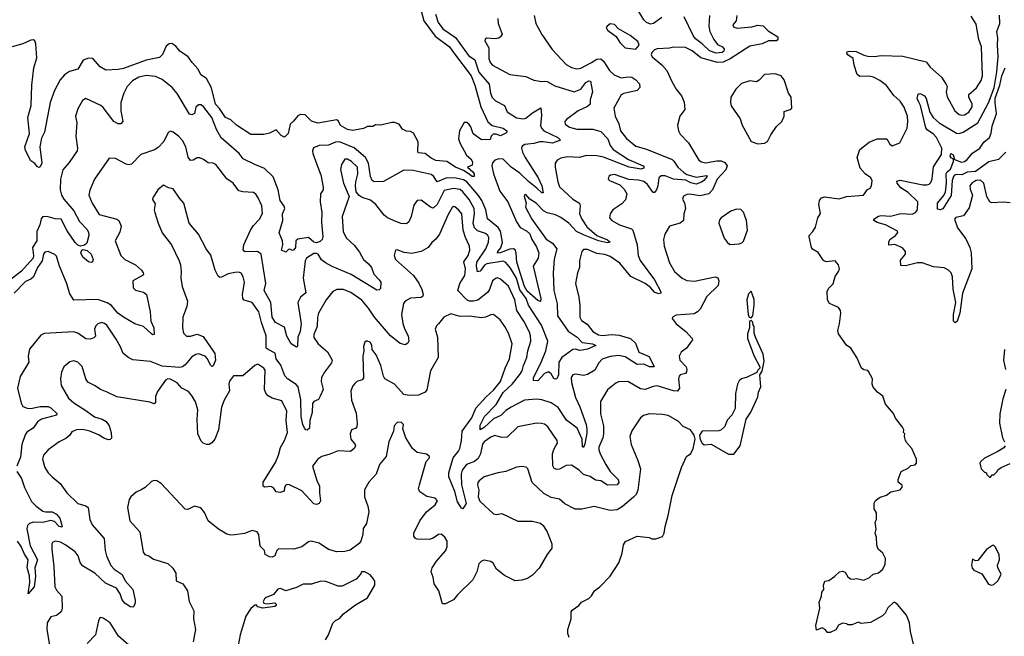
# Model space of a CAD drawing. Extents: x 2220333 to 2384341, y 721037 to 894043.
# Tile 226 of 256: x 2298862 to 2306202, y 854805 to 859404. Entities that reach past the tile are written whole.
import ezdxf

# ---------------------------------------------------------------- set-up
doc = ezdxf.new("R2010")
doc.units = 0

msp = doc.modelspace()

# ---------------------------------------------------------------- linework, layer by layer
at = {"layer": '0CON10XD'}
for points in [[(2301835.3, 859545), (2301875.3, 859395), (2301960, 859280), (2302065, 859200.3), (2302095, 859158.2), (2302227.9, 858985), (2302255.2, 858915.2), (2302300, 858755), (2302351.4, 858641.4), (2302385, 858614.8), (2302465, 858594.7), (2302493.6, 858575), (2302493.3, 858565), (2302485, 858557.5), (2302445, 858538.6), (2302415, 858550), (2302391.2, 858548.8), (2302375.8, 858535), (2302369.4, 858510.6), (2302305, 858507.5), (2302243.1, 858553.1), (2302225.7, 858605), (2302212.1, 858622.1), (2302195, 858636), (2302175, 858636.7), (2302140.8, 858575), (2302131.9, 858515), (2302142.5, 858485), (2302193.2, 858393.2), (2302223.8, 858365), (2302236.4, 858343.6), (2302235, 858320), (2302200, 858305), (2302240.3, 858270.3), (2302249.2, 858255), (2302248.8, 858235), (2302235, 858234.6), (2302205, 858256.4), (2302169.7, 858279.7), (2302110.4, 858305), (2302045, 858347.1), (2301964.8, 858354.8), (2301929.8, 858369.8), (2301885, 858406), (2301835, 858410), (2301830, 858415), (2301831.7, 858491.7), (2301796.4, 858556.4), (2301775, 858570), (2301745, 858572.5), (2301715, 858587.5), (2301690, 858625), (2301655, 858637.5), (2301635, 858637.5), (2301555, 858616.7), (2301515, 858620), (2301495, 858607.5), (2301455, 858606.7), (2301425, 858591.2), (2301345, 858576.2), (2301305, 858584.3), (2301254.2, 858614.2), (2301237.3, 858647.3), (2301225.8, 858655.8), (2301085, 858632.5), (2301037.7, 858647.7), (2300990, 858695), (2300955, 858696.7), (2300935, 858687.5), (2300903.9, 858646.1), (2300878.8, 858625), (2300864.2, 858555.8), (2300835, 858527.5), (2300810.7, 858540.7), (2300775, 858583.3), (2300725, 858557.8), (2300681.6, 858548.4), (2300585, 858548.5), (2300477.2, 858617.2), (2300435, 858655.8), (2300395, 858674.4), (2300351.7, 858741.7), (2300321.6, 858775), (2300291.2, 858895), (2300255.4, 858965.4), (2300211.8, 858991.8), (2300192.9, 859035), (2300147.5, 859085), (2300118, 859128), (2300055, 859170), (2300026.7, 859206.7), (2299996.4, 859226.4), (2299975, 859223.1), (2299952.7, 859207.3), (2299925.8, 859145), (2299905, 859121.9), (2299805, 859101.8), (2299635, 859040.9), (2299595, 859031.9), (2299505, 859028), (2299462.1, 859052.1), (2299406.2, 859115), (2299375, 859117.8), (2299335, 859101.4), (2299295.4, 859034.6), (2299232.9, 859017.1), (2299195, 858993.3), (2299163.5, 858955), (2299121.5, 858875), (2299089.6, 858785), (2299045.7, 858565.7), (2299025, 858521.2), (2299011.8, 858455), (2299026.8, 858333.2), (2299015, 858306.7), (2299007.5, 858302.5), (2298995, 858306.2), (2298975, 858331.2), (2298945, 858350), (2298905, 858429.4), (2298898.8, 858455), (2298935.5, 858555), (2298922.4, 858675), (2298946.1, 858765), (2298951.7, 858915), (2298966.1, 859043.9), (2298988.8, 859118.8), (2298982.7, 859222.7), (2298975, 859246), (2298965, 859252.9), (2298945, 859250.6), (2298885, 859224.6), (2298805, 859200.9)], [(2303649.5, 859420.5), (2303585.8, 859375), (2303565, 859371.5), (2303535, 859383.8), (2303515, 859402.1), (2303458.3, 859498.3)], [(2301962.2, 859445), (2301981.8, 859381.8), (2302016.2, 859335), (2302111.6, 859271.6), (2302207.1, 859137.2), (2302254.4, 859104.4), (2302285, 859012.1), (2302362.1, 858922.1), (2302371.8, 858855), (2302385, 858823.3), (2302408, 858798), (2302476, 858765), (2302496.1, 858716.1), (2302565, 858671.8), (2302616.4, 858663.6), (2302635, 858668.9), (2302685, 858709.2), (2302745.8, 858745.8), (2302751.9, 858691.9), (2302745.3, 858615.3), (2302750.8, 858595), (2302769.6, 858575), (2302874.4, 858525), (2302892.5, 858505), (2302835, 858482.3), (2302765, 858493.5), (2302738.3, 858491.7), (2302695, 858480.4), (2302626.6, 858473.4), (2302608.7, 858461.3), (2302603.5, 858445), (2302610, 858415), (2302629.6, 858375), (2302725.8, 858225), (2302753.4, 858165), (2302765, 858112.5), (2302755, 858111.4), (2302718.2, 858148.2), (2302655, 858196), (2302590.1, 858260.1), (2302525.2, 858305), (2302465, 858362.4), (2302434.2, 858365.8), (2302405, 858356.2), (2302387.1, 858335), (2302381.6, 858315), (2302393.3, 858255), (2302440.4, 858125), (2302500.6, 858045), (2302565, 857896.2), (2302593.5, 857853.5), (2302640.1, 857830.1), (2302664, 857806), (2302680.7, 857765), (2302711.9, 857715), (2302730.8, 857665), (2302726.8, 857625), (2302690.8, 857565), (2302747.6, 857325), (2302745, 857302.9), (2302725, 857310.6), (2302645, 857379.1), (2302625, 857413.9), (2302568.3, 857595), (2302563.5, 857663.5), (2302555, 857688.5), (2302544, 857694), (2302515, 857692.6), (2302443.8, 857663.8), (2302423.3, 857663.3), (2302425.6, 857675), (2302447.8, 857702.2), (2302460.4, 857745), (2302446.7, 857826.7), (2302429.4, 857855), (2302349.2, 857919.2), (2302338, 857985), (2302306.7, 858055), (2302281.6, 858091.6), (2302195, 858194.4), (2302169.5, 858209.5), (2302115, 858221.3), (2302045, 858223.2), (2301975, 858193.6), (2301947.3, 858237.3), (2301930.1, 858250.1), (2301795, 858279.8), (2301725, 858281.5), (2301573.9, 858196.1), (2301505, 858193.3), (2301490, 858205), (2301476.5, 858235), (2301462.8, 858332.8), (2301439.4, 858375), (2301355, 858446.9), (2301245, 858493.1), (2301215, 858491.6), (2301165, 858467.5), (2301093.4, 858466.6), (2301052.7, 858447.3), (2301044.4, 858425), (2301047.8, 858405), (2301084.6, 858305), (2301107.9, 858247.9), (2301125.3, 858154.7), (2301123.3, 858135), (2301105.5, 858105), (2301102.7, 858045), (2301115.4, 857965), (2301112.9, 857892.9), (2301121.9, 857785), (2301117.1, 857765), (2301101.2, 857748.8), (2301075, 857740), (2301054.8, 857744.8), (2301015, 857778.6), (2300935, 857768.1), (2300920.8, 857755), (2300916.7, 857705), (2300905, 857686.2), (2300895, 857681.2), (2300875, 857691.2), (2300865, 857690), (2300845, 857670), (2300813.8, 857685), (2300822.9, 857725), (2300820.6, 857755), (2300796.2, 857815), (2300822.7, 857905), (2300821.2, 857955), (2300837.3, 857995), (2300833.8, 858013.8), (2300803.2, 858055), (2300789.2, 858135), (2300751.9, 858231.9), (2300687.3, 858295), (2300614.8, 858324.8), (2300526.7, 858366.7), (2300497.3, 858405), (2300363, 858523), (2300329.5, 858585), (2300294.7, 858675), (2300235, 858752.1), (2300215, 858767.8), (2300195, 858769.4), (2300175, 858751.2), (2300164.2, 858705), (2300145, 858694.4), (2300128.5, 858698.5), (2300035, 858854.4), (2299998, 858898), (2299925, 858956.8), (2299875, 858981.1), (2299806.5, 858986.5), (2299750.8, 858975), (2299702.8, 858947.2), (2299663.8, 858905), (2299636.9, 858855), (2299614.7, 858785.3), (2299616, 858725), (2299630, 858645), (2299615, 858626.2), (2299595, 858628.1), (2299564.4, 858645), (2299485, 858748.1), (2299465.7, 858765), (2299355.8, 858815.8), (2299329.7, 858800.3), (2299295, 858740), (2299278.6, 858685), (2299286.7, 858635), (2299279.1, 858535), (2299291.8, 858445), (2299289.1, 858425), (2299231.4, 858338.6), (2299183.1, 858285), (2299166.8, 858215), (2299162.5, 858135), (2299173.1, 858095), (2299189.6, 858065), (2299265, 857978.6), (2299308.1, 857898.1), (2299365, 857838.9), (2299375.8, 857815.8), (2299377.5, 857795), (2299363.4, 857736.6), (2299345, 857721.9), (2299315, 857713.8), (2299295, 857722.9), (2299275, 857742), (2299215, 857829.2), (2299172, 857915), (2299125, 857918.4), (2299075, 857934), (2299035, 857935.7), (2299022, 857918), (2299011.9, 857875), (2298988.9, 857825), (2298989.4, 857755), (2298957.7, 857705), (2298965.8, 857645), (2298962, 857625), (2298875, 857529.3), (2298785, 857458)], [(2302698, 859435), (2302710, 859375), (2302755, 859293.8), (2302831.4, 859181.4), (2302935, 859069.5), (2302975, 859046.4), (2303015, 859038.2), (2303045, 859042.2), (2303124.4, 859085.6), (2303165, 859110.4), (2303195, 859112.1), (2303214.7, 859094.7), (2303257.6, 859025), (2303292.7, 858992.7), (2303345, 858969.1), (2303398.5, 858978.5), (2303425.5, 858975.5), (2303455, 858955.8), (2303481.4, 858925), (2303485, 858897.5), (2303464.4, 858875.6), (2303365, 858854.4), (2303345.5, 858844.5), (2303290.6, 858745), (2303300, 858685), (2303328, 858628), (2303341.9, 858575), (2303385, 858517.7), (2303455, 858460.3), (2303535, 858439.1), (2303725, 858360), (2303739, 858349), (2303768.7, 858305), (2303813, 858263), (2303835, 858250.2), (2303905, 858229.1), (2303982.6, 858242.6), (2303986.4, 858235), (2303962.2, 858205), (2303945, 858191.6), (2303905, 858178.3), (2303865, 858187.7), (2303826.8, 858206.8), (2303735, 858214.2), (2303675, 858239.5), (2303645, 858239.1), (2303625.4, 858224.6), (2303619.1, 858165), (2303609.6, 858135), (2303595, 858115.7), (2303585, 858115.7), (2303542.1, 858175), (2303515, 858196.8), (2303475, 858207.9), (2303402.7, 858212.7), (2303295, 858249.4), (2303267.5, 858245), (2303253.8, 858235), (2303248.8, 858215), (2303258.8, 858205), (2303335, 858172.5), (2303369.4, 858139.4), (2303388.1, 858105), (2303378.9, 858061.1), (2303350.2, 858029.8), (2303284, 857985), (2303264, 857955), (2303258, 857925), (2303275.6, 857905.6), (2303334, 857875), (2303423.2, 857843.2), (2303432.2, 857835), (2303466.2, 857725), (2303473.5, 857645), (2303488.3, 857608.3), (2303594.8, 857464.8), (2303642.2, 857375), (2303642, 857365), (2303625, 857360), (2303595, 857371.5), (2303565.2, 857405.2), (2303525, 857436.5), (2303418.5, 857488.5), (2303335, 857587.5), (2303265, 857636.4), (2303225, 857652.7), (2303165, 857660), (2303095, 857690.8), (2303065, 857690), (2303052, 857675), (2303034.3, 857605), (2303034.2, 857555), (2303019.2, 857515), (2303004.2, 857435), (2303031.1, 857335), (2303037.9, 857272.1), (2303036.7, 857185), (2303050.5, 857160.5), (2303092.1, 857132.1), (2303135, 857077.1), (2303176.5, 857053.5), (2303205, 857047.9), (2303275, 857056.4), (2303331.9, 857051.9), (2303415.3, 857025.3), (2303452.3, 856992.3), (2303476.9, 856925), (2303555, 856890.8), (2303592, 856815), (2303556, 856815), (2303515, 856833.8), (2303465, 856831.3), (2303375, 856888.5), (2303325, 856899.6), (2303265, 856891.3), (2303205, 856871.2), (2303178.2, 856845), (2303149.9, 856790.1), (2303095, 856757.1), (2303065, 856750), (2303005, 856759.1), (2302984.3, 856755), (2302973.1, 856735), (2302975, 856696.7), (2303005.3, 856585), (2303036.7, 856516.7), (2303084.1, 856385), (2303090.9, 856350.9), (2303089.3, 856319.3), (2303075, 856240), (2303065, 856213.8), (2303057, 856217), (2303054.1, 856275), (2303017.1, 856357.1), (2302937.5, 856417.5), (2302875, 856512.3), (2302825, 856545.5), (2302755, 856569.2), (2302715, 856574.7), (2302625, 856565.9), (2302525.6, 856515), (2302485, 856489.7), (2302448.3, 856451.7), (2302393, 856427), (2302325, 856361.2), (2302295, 856345.8), (2302295, 856378.6), (2302327, 856445), (2302415, 856534.3), (2302467.3, 856622.7), (2302533.8, 856686.2), (2302591.3, 856758.7), (2302608.3, 856785), (2302617.1, 856825), (2302643.6, 856885), (2302650.6, 856935), (2302671.6, 857005), (2302670.7, 857045), (2302662.7, 857072.7), (2302620.4, 857155), (2302566.8, 857235), (2302554.1, 857315), (2302505, 857415.5), (2302445, 857469.4), (2302425, 857479.2), (2302413.2, 857476.8), (2302387.1, 857455), (2302365, 857392.5), (2302349.9, 857370.1), (2302277.7, 857312.3), (2302245, 857303.3), (2302215.3, 857305.3), (2302195.3, 857315.3), (2302128.5, 857385), (2302142.8, 857435), (2302180.8, 857495), (2302186, 857545), (2302173, 857597), (2302204.2, 857645), (2302217.8, 857685), (2302215.8, 857715.8), (2302185, 857778.5), (2302167.5, 857835), (2302156.8, 857955), (2302135, 857984.3), (2302105, 858009.2), (2302095, 858010), (2302085, 858004), (2302055, 857950.6), (2301992.5, 857805), (2301965, 857765.7), (2301935, 857741.9), (2301907.5, 857705), (2301855, 857675.3), (2301785, 857659.2), (2301728, 857668), (2301675, 857688), (2301663.3, 857685), (2301654.2, 857645), (2301664.2, 857615), (2301797.8, 857495), (2301838.3, 857438.3), (2301860.8, 857390.8), (2301869.5, 857355), (2301867.1, 857342.9), (2301855, 857332.2), (2301775, 857326.4), (2301736.5, 857303.5), (2301722.9, 857287.1), (2301707.2, 857205), (2301717.1, 857137.1), (2301733.4, 857093.4), (2301758.2, 857045), (2301762.9, 857005), (2301755, 856990), (2301735, 856979.2), (2301698.8, 856988.8), (2301625, 857045.5), (2301506.4, 857185), (2301462.9, 857252.9), (2301411.9, 857311.9), (2301329.2, 857369.2), (2301275, 857391.1), (2301225, 857391.1), (2301195, 857377.1), (2301145.3, 857314.7), (2301090.6, 857215), (2301082.9, 857185), (2301079.5, 857115), (2301053.5, 857055), (2301055, 857033.8), (2301088.1, 856985), (2301156.9, 856926.9), (2301190.5, 856865), (2301186.4, 856845), (2301134.2, 856775.8), (2301111.8, 856735), (2301108.8, 856705), (2301124.3, 856645), (2301101.4, 856595), (2301089.7, 856570.3), (2301055, 856555.6), (2301045, 856541.2), (2301041.1, 856475), (2301024.5, 856415), (2301022.2, 856357.8), (2301005, 856342), (2300995, 856344), (2300985, 856356), (2300971.8, 856385), (2300959.5, 856445), (2300957.3, 856567.3), (2300937.5, 856665), (2300923, 856683), (2300859.4, 856725), (2300837.4, 856747.4), (2300807.5, 856827.5), (2300773.8, 856875), (2300767.5, 856917.5), (2300713.1, 856943.1), (2300700, 856955), (2300700, 857045), (2300663.3, 857145), (2300645, 857225.7), (2300595, 857294.4), (2300535, 857312.2), (2300525.4, 857325.4), (2300522.7, 857355), (2300537.7, 857445), (2300528.5, 857485), (2300512.2, 857512.2), (2300495, 857520), (2300465, 857518.1), (2300415, 857508.5), (2300365, 857483.1), (2300355, 857481.4), (2300340.4, 857490.4), (2300320, 857535), (2300286.8, 857646.8), (2300252, 857695), (2300193.8, 857805), (2300125.7, 857885.7), (2300086, 858036), (2300052.7, 858072.7), (2300005, 858142), (2299970.5, 858150.5), (2299935, 858168.8), (2299891.2, 858135), (2299853.3, 858075), (2299853, 858063), (2299870.7, 858030.7), (2299864, 857985), (2299868, 857965), (2299892.9, 857885), (2299924.3, 857815), (2299993.5, 857725), (2300050.8, 857605), (2300060.4, 857575), (2300064.7, 857525), (2300062.5, 857475), (2300072.9, 857415), (2300112.5, 857305), (2300107.5, 857265), (2300078.5, 857185), (2300075.6, 857105.6), (2300082.9, 857065), (2300105, 857044.4), (2300135, 857044.3), (2300185, 857058.6), (2300230, 857040), (2300316.1, 856915), (2300322, 856865), (2300305, 856822), (2300295, 856818), (2300285, 856826), (2300261.5, 856875), (2300245, 856894.6), (2300195, 856911.6), (2300175, 856906.9), (2300145, 856888.4), (2300095, 856828.9), (2300075, 856814.5), (2300055, 856810.4), (2299925, 856819.6), (2299836.6, 856853.4), (2299705.7, 856865.7), (2299675, 856881.2), (2299633.3, 856915), (2299614, 856965), (2299580.4, 857020.4), (2299511.5, 857125), (2299495, 857138.5), (2299475, 857144.4), (2299445, 857135.7), (2299430, 857120), (2299420.5, 857095), (2299425.9, 857044.1), (2299415, 857031.2), (2299389.7, 857020.3), (2299355, 857023.8), (2299295.6, 857065), (2299265, 857076.2), (2299045, 857062.2), (2299018.9, 857051.1), (2298935, 856947.5), (2298925.8, 856895), (2298929.7, 856850.3), (2298866.3, 856743.7), (2298844.4, 856655), (2298873, 856543), (2298885, 856518.8), (2298916.4, 856506.4), (2298945, 856503.8), (2299015, 856518), (2299075, 856520), (2299095, 856510), (2299140.8, 856465), (2299135.4, 856454.6), (2299025, 856423.9), (2298995.5, 856405), (2298962, 856358), (2298915, 856327.8), (2298902.5, 856307.5), (2298878.9, 856235), (2298868.8, 856141.2), (2298840.7, 856075)], [(2304208.6, 859435), (2304203.9, 859396.1), (2304177.5, 859365), (2304185, 859347.5), (2304211.2, 859341.2), (2304319.1, 859350.9), (2304365, 859363.8), (2304405, 859357.5), (2304440.9, 859320.9), (2304513.3, 859275), (2304515, 859252.5), (2304503.6, 859246.4), (2304445, 859245.8), (2304396.2, 859223.8), (2304305, 859205.5), (2304159.1, 859110.9), (2304105, 859086.2), (2304065, 859085.8), (2303940.3, 859120.3), (2303875, 859172.5), (2303825, 859196), (2303735, 859198), (2303705, 859191.2), (2303615, 859187.5), (2303595, 859180), (2303575, 859160), (2303570, 859145), (2303577, 859127), (2303648.3, 859068.3), (2303685.7, 859025.7), (2303723.2, 858943.2), (2303756.4, 858886.4), (2303795.7, 858835), (2303815, 858787.5), (2303821.2, 858735), (2303783.3, 858685), (2303767, 858617), (2303773.8, 858575), (2303785, 858550), (2303846.7, 858485), (2303926, 858355), (2303945, 858343.3), (2303975, 858337.1), (2304058.1, 858351.9), (2304091.4, 858351.4), (2304118.8, 858338.8), (2304135.6, 858315), (2304125.2, 858285), (2304060.3, 858215), (2304026, 858135), (2303998.5, 858105), (2303935, 858090.3), (2303855, 858103.5), (2303835, 858101.1), (2303811.3, 858088.7), (2303802.9, 858065), (2303816.9, 858036.9), (2303824.4, 857995), (2303813.1, 857955), (2303810, 857905), (2303785, 857885.6), (2303705, 857864.2), (2303671.9, 857805), (2303661.4, 857765), (2303667.1, 857715), (2303705, 857590), (2303742.9, 857525), (2303800, 857475), (2303835, 857459.4), (2303893.4, 857453.4), (2304045.4, 857485.4), (2304067.4, 857477.4), (2304072.9, 857455), (2304068.9, 857421.1), (2303985, 857339.2), (2303935.7, 857245), (2303915, 857224.2), (2303888.9, 857211.1), (2303755, 857200), (2303727.5, 857185), (2303726.7, 857175), (2303755, 857136.2), (2303828.9, 857078.9), (2303875.8, 857025), (2303878, 857015), (2303871.2, 857005), (2303832.5, 856955), (2303792.5, 856925), (2303777.1, 856895), (2303782.9, 856865), (2303829.6, 856815), (2303836.2, 856795), (2303832.9, 856777.1), (2303824.5, 856765.5), (2303785.7, 856754.3), (2303778, 856745), (2303772.5, 856725), (2303780.9, 856655), (2303766.9, 856633.1), (2303735, 856634.7), (2303615, 856673.5), (2303585, 856669.1), (2303525, 856645.3), (2303490.3, 856649.7)], [(2304003.9, 859435), (2304000.5, 859355), (2304007.8, 859315), (2304035.7, 859255), (2304065, 859219.3), (2304101.2, 859201.2), (2304114.4, 859185), (2304111.6, 859168.4), (2304100, 859160), (2304055, 859154.7), (2304005, 859172.2), (2303950.5, 859225), (2303900, 859260), (2303881.8, 859285), (2303815, 859424.4)], [(2305526.7, 854735), (2305501.7, 854841.7), (2305496.4, 854906.4), (2305473.6, 854963.6), (2305405, 855042.5), (2305385, 855057.5), (2305375, 855057.5), (2305333.6, 855016.4), (2305313, 854977), (2305293, 854957), (2305205, 854907.5), (2305135, 854900), (2305115, 854910), (2305065, 854890), (2305035, 854890), (2305027, 854897), (2304995, 854902.5), (2304965, 854887.5), (2304945, 854852.5), (2304905, 854832.5), (2304883.9, 854833.9), (2304866.4, 854856.4), (2304845, 854867.5), (2304801.7, 854851.7), (2304797.5, 854885), (2304826.7, 855015), (2304820.7, 855059.3), (2304840, 855105), (2304842.5, 855135), (2304857, 855153), (2304853.3, 855185), (2304863, 855217), (2304895, 855220), (2304935, 855250), (2304973.9, 855286.1), (2304995, 855290), (2305015, 855282.5), (2305035, 855247.5), (2305055, 855232.5), (2305075, 855230), (2305103.6, 855236.4), (2305155, 855222.5), (2305197, 855243), (2305225, 855267.5), (2305265, 855277.5), (2305295, 855302.5), (2305315, 855340), (2305316.2, 855385), (2305297.5, 855425), (2305262.5, 855455), (2305252.5, 855485), (2305250, 855545), (2305240, 855575), (2305247.5, 855605), (2305240, 855655), (2305250, 855675), (2305250, 855725), (2305232.5, 855755), (2305232.5, 855797.5), (2305241.7, 855818.3), (2305276.4, 855843.6), (2305325, 855857.5), (2305355, 855883.3), (2305425, 855897.5), (2305441.7, 855918.3), (2305441.7, 855931.7), (2305410, 855955), (2305410, 855975), (2305432.5, 856035), (2305485, 856060), (2305505, 856080), (2305537, 856083), (2305547.5, 856095), (2305547.5, 856125), (2305512.5, 856205), (2305475, 856247.5), (2305466.1, 856266.1), (2305457.5, 856295), (2305460, 856315), (2305450, 856325), (2305452.5, 856345), (2305443.3, 856365), (2305391.7, 856431.7), (2305376.1, 856466.1), (2305317.5, 856535), (2305296.2, 856595), (2305257.5, 856625), (2305223.9, 856663.9), (2305217.5, 856685), (2305218.8, 856725), (2305190.7, 856780.7), (2305185, 856787.5), (2305155, 856793.3), (2305137.5, 856805), (2305103.3, 856885), (2305057.5, 856955), (2305026.1, 856976.1), (2304965, 857060), (2304960, 857085), (2304973.3, 857135), (2304983.3, 857215), (2304980, 857235), (2304965, 857256.2), (2304898, 857288), (2304884, 857315), (2304881.2, 857378.8), (2304895, 857402.5), (2304926.1, 857433.9), (2304942.3, 857487.7), (2304966.7, 857525), (2304972.5, 857545), (2304965.9, 857575.9), (2304940, 857605), (2304875, 857598.8), (2304855, 857606.7), (2304815, 857667.5), (2304772, 857692), (2304764, 857704), (2304746.7, 857785), (2304747.5, 857795), (2304775.5, 857824.5), (2304795, 857856.7), (2304813, 857927), (2304831.2, 857958.8), (2304818.2, 858025), (2304825.4, 858055), (2304838.6, 858075), (2304861.7, 858081.7), (2304971.5, 858068.5), (2305025, 858085.7), (2305152.5, 858095), (2305182.9, 858137.1), (2305201.7, 858148.3), (2305213.3, 858165), (2305217.7, 858202.3), (2305206.2, 858225), (2305165, 858253.3), (2305126.8, 858296.8), (2305104, 858375), (2305126, 858435), (2305195, 858490.8), (2305255, 858515.6), (2305325.7, 858515.7), (2305350, 858475), (2305365, 858463.8), (2305424.2, 858485.8), (2305477.5, 858595), (2305482.7, 858645), (2305480, 858685), (2305455, 858752.5), (2305425, 858795.6), (2305377.6, 858837.6), (2305325, 858912.7), (2305275, 858950.8), (2305228, 858975), (2305195, 858981.8), (2305125, 858980.8), (2305105.5, 858995.5), (2305082.2, 859065), (2305075, 859113.3), (2305035, 859142), (2305028, 859155), (2305030, 859165), (2305045, 859170), (2305097.2, 859167.2), (2305155, 859140), (2305185, 859132.9), (2305235, 859129.6), (2305285, 859136.5), (2305445, 859131.4), (2305619.1, 859089.1), (2305650.3, 859050.3), (2305734, 858975), (2305769.7, 858919.7), (2305776.2, 858905), (2305768, 858865), (2305775, 858827.5), (2305833.7, 858723.7), (2305865, 858696), (2305885, 858690.8), (2305905, 858694.3), (2305938.6, 858715), (2305961.4, 858755), (2305962.5, 858775), (2305938.8, 858825), (2305937.5, 858845), (2305995, 858896), (2306029.8, 858950.2), (2306038.5, 858985), (2306031.9, 859201.9), (2306013.1, 859255), (2305991.7, 859371.7), (2305955, 859429.4)], [(2306245, 858038.6), (2306195, 858043.1), (2306108.3, 858038.3), (2306094.5, 858044.5), (2306072, 858085), (2306049.4, 858185), (2306025, 858207.1), (2305992.5, 858205), (2305958.9, 858185), (2305945.5, 858165), (2305948.7, 858138.7), (2305965.8, 858095), (2305940.3, 857999.7), (2305897.9, 857942.1), (2305841.9, 857928.1), (2305832, 857915), (2305852.6, 857852.6), (2305915, 857770), (2305944.2, 857704.2), (2305954, 857665), (2305959.2, 857545), (2305891.5, 857365), (2305871.1, 857215), (2305850, 857155), (2305835, 857141.9), (2305824.5, 857155), (2305824.4, 857205), (2305840.8, 857295), (2305820.6, 857395), (2305816.7, 857485), (2305805, 857516.2), (2305786.7, 857535), (2305755, 857553.8), (2305675, 857560), (2305590.7, 857590.7), (2305555, 857590), (2305465, 857568.6), (2305430, 857570), (2305429.5, 857610.5), (2305466.7, 857655), (2305466.7, 857675), (2305442.3, 857702.3), (2305385, 857726.7), (2305341.7, 857721.7), (2305340.8, 857745), (2305349.2, 857765), (2305392, 857795), (2305407.5, 857817.5), (2305405.7, 857825.7), (2305317.1, 857875), (2305255, 857890), (2305230, 857905), (2305229.4, 857915), (2305265, 857939.1), (2305285, 857942.9), (2305352.5, 857937.5), (2305432, 857958), (2305515, 857953.7), (2305540.6, 857965), (2305555.6, 857985), (2305556.9, 858045), (2305485, 858115.5), (2305430, 858150), (2305402.9, 858185), (2305401.5, 858198.5), (2305425, 858206.2), (2305595, 858173.1), (2305625, 858170.9), (2305642.8, 858177.2), (2305655, 858190), (2305665, 858216.7), (2305674.4, 858305.6), (2305735, 858397.5), (2305736.4, 858445), (2305697, 858525), (2305671.9, 858551.9), (2305630.2, 858580.2), (2305617.4, 858597.4), (2305578.2, 858765), (2305565, 858789.1), (2305552.9, 858817.1), (2305561.1, 858848.9), (2305575, 858852.2), (2305606.7, 858836.8), (2305620.4, 858815), (2305648, 858715), (2305671.6, 858675), (2305716.4, 858635), (2305845, 858556.7), (2305865, 858554.6), (2305895, 858565.8), (2306005.9, 858635), (2306085, 858783.3), (2306127, 858895), (2306146.4, 859015), (2306156, 859126), (2306150.2, 859215), (2306153.7, 859265), (2306145.8, 859315), (2306169.1, 859375), (2306167.4, 859437.4)], [(2302427.2, 859412.8), (2302427.9, 859375), (2302458.6, 859295), (2302445.8, 859275), (2302432.8, 859267.2), (2302405, 859262.2), (2302344.3, 859265.7), (2302332, 859258), (2302330, 859245), (2302358.5, 859195), (2302359.1, 859115), (2302369.4, 859085), (2302386, 859065), (2302515, 858995.7), (2302635, 858979.5), (2302695, 858952.5), (2302755, 858942.9), (2302774.4, 858945.6), (2302795, 858941.8), (2302850.7, 858910.7), (2302995, 858865.9), (2303045, 858884.6), (2303081.8, 858935), (2303105, 858948.2), (2303116.2, 858946.2), (2303130.9, 858865), (2303114.6, 858805), (2303114.3, 858775), (2303095, 858755.6), (2303026.3, 858723.7), (2302939.4, 858660.6), (2302926.9, 858645), (2302928.6, 858625), (2302961.5, 858601.5), (2303015, 858588.2), (2303135, 858588.2), (2303195, 858569.5), (2303245.7, 858515), (2303262.7, 858465), (2303286.5, 858435), (2303400.1, 858360.1), (2303510, 858315), (2303517.3, 858305), (2303513.4, 858296.6), (2303495, 858288.6), (2303405, 858303.7), (2303215, 858377.7), (2303165, 858387.4), (2303085, 858391.5), (2303035, 858375.5), (2302945, 858381.1), (2302895, 858371.1), (2302868, 858355), (2302855, 858332.5), (2302853.3, 858305), (2302873.3, 858195), (2302886.5, 858156.5), (2302985, 858064.5), (2303035.9, 858035.9), (2303039.6, 858015), (2303034.7, 857955), (2303052.2, 857915), (2303088.7, 857858.7), (2303163.5, 857793.5), (2303245, 857761.5), (2303264, 857745), (2303245, 857739.6), (2303178, 857755), (2303065, 857798.3), (2303013.5, 857825), (2302985.7, 857855), (2302956.2, 857886.2), (2302895, 857928.2), (2302857.2, 857947.2), (2302793.8, 857963.8), (2302767.2, 857977.2), (2302712.5, 858035), (2302665.5, 858065.5), (2302635, 858098.8), (2302625, 858097.5), (2302623.6, 858086.4), (2302636.9, 858035), (2302633.4, 858005), (2302679.2, 857915), (2302785.9, 857765.9), (2302835, 857736.2), (2302865.3, 857695), (2302846.6, 857616.6), (2302839.2, 857515), (2302843.8, 857385), (2302869.3, 857285), (2302870.7, 857195), (2302951.2, 857081.2), (2303018.6, 857035), (2303055.7, 856995), (2303132, 856985), (2303157.5, 856975), (2303095, 856946.2), (2303055, 856937.8), (2303035, 856936.5), (2303005, 856946.5), (2302985, 856943.3), (2302903.9, 856885), (2302880.1, 856849.9), (2302877.5, 856755), (2302865, 856724.6), (2302855, 856722.3), (2302845, 856728.2), (2302825, 856762.5), (2302805, 856776.2), (2302775, 856764.7), (2302725, 856709.2), (2302691.5, 856711.5), (2302692.2, 856735), (2302747.5, 856842.5), (2302784.7, 856935), (2302798.6, 857005), (2302752.1, 857125), (2302656, 857275), (2302636.4, 857325), (2302589.8, 857389.8), (2302565, 857476.9), (2302520.8, 857550.8), (2302485, 857593.2), (2302465, 857601.9), (2302345, 857583.3), (2302327.8, 857572.2), (2302295, 857527.5), (2302275, 857522), (2302266.2, 857566.2), (2302268.6, 857595), (2302336.7, 857695), (2302356.7, 857745), (2302359.2, 857779.2), (2302352.1, 857795), (2302335, 857810), (2302275, 857829.7), (2302251.2, 857851.2), (2302241.7, 857885), (2302253, 857955), (2302249.5, 857995), (2302211.8, 858061.8), (2302165, 858120.7), (2302145, 858137.1), (2302095, 858144.8), (2302025, 858129.8), (2301974.8, 858025.2), (2301945, 857998.9), (2301925, 858004.4), (2301855, 858057.5), (2301824.1, 858055.9), (2301799.7, 858020.3), (2301781.2, 857935), (2301763.9, 857896.1), (2301745, 857880.6), (2301705, 857884.6), (2301665, 857898.2), (2301605, 857926.1), (2301579.1, 857945), (2301517.8, 858025), (2301478, 858058), (2301415, 858077.5), (2301391.8, 858091.8), (2301369.4, 858119.4), (2301364.5, 858164.5), (2301366.7, 858195), (2301383.4, 858255), (2301378.9, 858305), (2301335, 858346.2), (2301305, 858364.4), (2301285, 858362.5), (2301260, 858325), (2301253.8, 858286.2), (2301275.6, 858185), (2301316.9, 858085), (2301265.6, 857935), (2301273.6, 857825), (2301295, 857777.5), (2301355, 857722), (2301395, 857670.8), (2301425, 857614.4), (2301462.2, 857582.2), (2301483.9, 857555), (2301500.9, 857505), (2301542.8, 857462.8), (2301552.9, 857445), (2301551.9, 857398.1), (2301541.7, 857388.3), (2301525, 857387.5), (2301332.3, 857502.3), (2301192.3, 857562.3), (2301141.1, 857591.1), (2301112, 857612), (2301085.8, 857655), (2301075, 857661), (2301055, 857659.5), (2301000.4, 857625), (2300988.8, 857605), (2300974.1, 857475.9), (2300995, 857367.5), (2300955, 857334.5), (2300934.4, 857295), (2300959.2, 857135), (2300952.7, 857077.3), (2300935.9, 857035), (2300931.7, 856968.3), (2300925, 856962), (2300885.4, 856985.4), (2300853, 857043), (2300835, 857110), (2300769.2, 857145), (2300745, 857186.2), (2300733.4, 857295), (2300684.6, 857385), (2300695.5, 857435), (2300662.9, 857655), (2300635, 857676.1), (2300543.6, 857673.6), (2300535, 857676.2), (2300528.3, 857688.3), (2300531.8, 857725), (2300581.8, 857835), (2300605, 857869.5), (2300650, 857915), (2300672.6, 857957.4), (2300666.4, 858015), (2300640, 858075), (2300623.4, 858103.4), (2300605, 858115.7), (2300525, 858118.9), (2300495, 858128.6), (2300454.3, 858185), (2300407.1, 858217.1), (2300323.3, 858325), (2300305, 858333.8), (2300266, 858336), (2300232.1, 858362.1), (2300205, 858374.2), (2300185, 858374), (2300155, 858356.2), (2300135, 858353.8), (2300118.7, 858378.7), (2300101.1, 858455), (2300075, 858501.9), (2300045.7, 858535), (2300005, 858566), (2299985, 858573.3), (2299968, 858562), (2299935.4, 858494.6), (2299895, 858450), (2299866.1, 858433.9), (2299765, 858397.5), (2299695, 858325.6), (2299675, 858321.5), (2299655, 858325.5), (2299575, 858369.2), (2299529.5, 858370.5), (2299419.4, 858215), (2299385, 858133.3), (2299378.1, 858095), (2299402.5, 858035), (2299455, 857950), (2299585, 857916.9), (2299600, 857905), (2299617.1, 857865), (2299608, 857818), (2299572.9, 857755), (2299616.7, 857645), (2299646.4, 857616.4), (2299724.3, 857575), (2299768.8, 857535), (2299781.2, 857515), (2299783.8, 857505), (2299776.7, 857495), (2299704.2, 857455.8), (2299707.5, 857405), (2299725, 857385.8), (2299785, 857372.5), (2299808, 857355), (2299834.4, 857224.4), (2299838.6, 857155), (2299862.9, 857105), (2299863.3, 857056.7), (2299855, 857054), (2299845, 857060), (2299784.4, 857114.4), (2299720, 857135), (2299635, 857185.6), (2299593.1, 857215), (2299545, 857271.5), (2299515, 857291.5), (2299445, 857316.9), (2299265, 857312.5), (2299235, 857360), (2299210.2, 857440.2), (2299157.5, 857565), (2299135, 857641.2), (2299123.2, 857653.2), (2299075, 857675.8), (2299050, 857670), (2299039.6, 857655), (2299028.3, 857605), (2298994.7, 857555), (2298964.7, 857485), (2298945, 857468.1), (2298905, 857452.3), (2298820.6, 857365)], [(2303455, 859183.8), (2303481.2, 859215), (2303470.3, 859240.3), (2303413.3, 859285), (2303325.9, 859335.9), (2303295, 859368.8), (2303265, 859372), (2303241.2, 859355), (2303233.8, 859345), (2303243.3, 859325), (2303309.5, 859279.5), (2303335, 859232.5), (2303376.7, 859195), (2303455, 859183.8)], [(2304365, 858476.7), (2304415, 858482.5), (2304437.5, 858495), (2304462.5, 858545), (2304505, 858607.5), (2304542.5, 858645), (2304560, 858685), (2304561.7, 858718.3), (2304605, 858733.3), (2304617.5, 858745), (2304613.3, 858825), (2304593.3, 858855), (2304560, 858955), (2304537.5, 858985), (2304495, 859001.2), (2304415, 858996), (2304375, 858952), (2304355, 858939.2), (2304305, 858948.1), (2304242.6, 858927.4), (2304200, 858885), (2304162.5, 858825), (2304160, 858785), (2304165, 858762.5), (2304232, 858665), (2304247.3, 858617.3), (2304314.2, 858494.2), (2304365, 858476.7)], [(2306214.3, 858415.7), (2306158.5, 858361.5), (2306086.3, 858343.7), (2305987.5, 858272.5), (2305925, 858265.7), (2305885, 858246.6), (2305845, 858250.3), (2305831.1, 858245), (2305822.3, 858235), (2305814, 858205), (2305805, 858092.5), (2305745, 857994.1), (2305725, 857984.8), (2305705, 857991.1), (2305704.7, 858035.3), (2305749.6, 858090.4), (2305763.3, 858116.7), (2305771.1, 858185), (2305768.1, 858255), (2305775, 858269.4), (2305799.9, 858290.1), (2305824.6, 858345), (2305824.3, 858364.3), (2305805, 858373.8), (2305799.6, 858385), (2305804.6, 858405), (2305820.9, 858395), (2305831.2, 858361.2), (2305882.2, 858342.2), (2305905, 858345.9), (2305925, 858360.7), (2305965, 858408.8), (2306020, 858445), (2306050.7, 858489.3), (2306092.1, 858525), (2306103.1, 858556.9), (2306110.6, 858609.4), (2306143.9, 858705), (2306133.4, 858783.4), (2306135, 858818.7), (2306168, 858915), (2306184.7, 858985.3), (2306209.8, 859045)], [(2304155, 857726.7), (2304225, 857732.5), (2304245, 857740), (2304257, 857753), (2304287.5, 857835), (2304280, 857905), (2304258.3, 857968.3), (2304237.5, 857987.5), (2304205, 857990), (2304162.5, 857975), (2304092.5, 857925), (2304079.3, 857910.7), (2304073.9, 857886.1), (2304114.2, 857775), (2304135, 857743.3), (2304155, 857726.7)], [(2299395, 857593.3), (2299375, 857596.9), (2299332.1, 857632.1), (2299318.5, 857665), (2299324.2, 857685.8), (2299335, 857690), (2299365, 857681.2), (2299395, 857654.5), (2299410, 857615), (2299405, 857598), (2299395, 857593.3)], [(2304315, 857180), (2304327.5, 857195), (2304336.7, 857275), (2304336.1, 857316.1), (2304315, 857380), (2304295, 857360), (2304283.8, 857315), (2304292.5, 857205), (2304300, 857185), (2304315, 857180)], [(2303490.3, 856649.7), (2303395, 856705.7), (2303325, 856704), (2303305, 856694), (2303245, 856642), (2303192.5, 856555), (2303192.1, 856465), (2303212.9, 856375), (2303214, 856315), (2303208.2, 856285), (2303179.6, 856215), (2303178.9, 856195), (2303188.8, 856165), (2303231.6, 856085), (2303264.8, 856034.8), (2303322.3, 855975), (2303327.3, 855952.7), (2303315, 855935.5), (2303245, 855932.9), (2303195, 855964.5), (2303155, 855968.5), (2303115, 855995.6), (2303065, 856012), (2303033.1, 856043.1), (2302975, 856080.5), (2302935, 856078.2), (2302885, 856051.5), (2302865, 856049.4), (2302845.6, 856055.6), (2302835.4, 856075.4), (2302834.6, 856165), (2302843, 856197), (2302859.2, 856225), (2302870.8, 856245), (2302868, 856265), (2302798.1, 856368.1), (2302775, 856386.5), (2302752.8, 856392.8), (2302715, 856394.5), (2302575, 856366.9), (2302495, 856289.4), (2302455, 856287.5), (2302405, 856301.8), (2302375, 856291.2), (2302325.2, 856254.8), (2302311.9, 856238.1), (2302297.9, 856165), (2302279.8, 856130.2), (2302252.1, 856107.9), (2302191.8, 856085), (2302160.6, 856045), (2302153.2, 856013.2), (2302154.5, 855934.5), (2302190.5, 855795), (2302165, 855756.7), (2302155, 855761.4), (2302125, 855808.9), (2302106.4, 855885), (2302061.2, 855995), (2302060.7, 856025), (2302094.1, 856135), (2302133.5, 856185), (2302142.1, 856205), (2302154.7, 856265), (2302160.4, 856335), (2302231.8, 856435), (2302263.5, 856506.5), (2302340.1, 856589.9), (2302395, 856639.6), (2302445.3, 856705), (2302480, 856805), (2302514, 856875), (2302533.8, 856985), (2302505.5, 857065), (2302479.1, 857115), (2302442.5, 857165), (2302395, 857204.4), (2302375, 857203.5), (2302335, 857184.7), (2302305, 857180.6), (2302215, 857192.1), (2302145, 857190.6), (2302075, 857210.6), (2302024.7, 857185.2), (2301984.4, 857135.6), (2301969.5, 857120.5), (2301958.8, 857095), (2301976.8, 857036.8), (2301980.9, 856885), (2301923.5, 856785), (2301897.5, 856642.5), (2301883.8, 856625), (2301835, 856604.5), (2301765, 856601.8), (2301725, 856608.1), (2301655, 856684.4), (2301585, 856724.3), (2301573.3, 856745), (2301553.3, 856825), (2301520, 856905), (2301488.8, 856945), (2301486, 856975), (2301476.2, 856995), (2301455, 857006.2), (2301444, 857006), (2301435, 856997.5), (2301424.2, 856965.8), (2301428, 856935), (2301419.1, 856895), (2301425, 856732.5), (2301415, 856718), (2301375.8, 856704.2), (2301360.3, 856689.7), (2301345, 856673.3), (2301329.2, 856635), (2301335.7, 856565), (2301369.5, 856469.5), (2301376.9, 856395), (2301374, 856366), (2301366.2, 856353.8), (2301334.6, 856345.4), (2301324.6, 856315.4), (2301330.9, 856275), (2301363.3, 856235), (2301365, 856222.5), (2301355.6, 856204.4), (2301326.9, 856183.1), (2301235, 856188.1), (2301175, 856162.9), (2301115, 856146.2), (2301085, 856126), (2301045.4, 856075), (2301076.9, 855966.9), (2301097.8, 855925), (2301095.6, 855875), (2301104.3, 855815), (2301095, 855794.2), (2301075, 855788.6), (2301055, 855792.9), (2300965, 855889.4), (2300872.5, 855935), (2300855, 855937.1), (2300845, 855931.2), (2300836, 855915), (2300833, 855887), (2300803, 855877), (2300775, 855883.3), (2300752.7, 855912.7), (2300735, 855922), (2300688.3, 855918.3), (2300676.7, 855925), (2300677.5, 855955), (2300768.3, 856101.7), (2300791.2, 856155), (2300806.7, 856213.3), (2300835, 856264), (2300859.1, 856325), (2300848.6, 856415), (2300853.5, 856485), (2300815, 856560), (2300745, 856581.9), (2300715, 856599.4), (2300697.6, 856617.6), (2300686.8, 856646.8), (2300690.6, 856790.6), (2300682.9, 856805), (2300645, 856830.8), (2300635, 856834.2), (2300615, 856825.8), (2300525, 856747.5), (2300455, 856747.5), (2300425, 856707.5), (2300420, 856685), (2300426, 856635), (2300385.8, 856565), (2300365.8, 856515), (2300342.9, 856345), (2300316.5, 856275), (2300295, 856248.6), (2300275, 856235.7), (2300255, 856235.6), (2300228.8, 856245), (2300215, 856261.2), (2300189.4, 856315), (2300185.6, 856425), (2300189.4, 856495), (2300173.1, 856553.1), (2300147.1, 856595), (2300120.4, 856630.4), (2300069.5, 856655), (2300034.8, 856694.8), (2299985, 856722), (2299965, 856725.3), (2299949.4, 856715), (2299890.2, 856629.8), (2299873.6, 856593.6), (2299873, 856547), (2299865, 856537.5), (2299832, 856552), (2299585, 856590.8), (2299515, 856626.5), (2299465, 856644.4), (2299425, 856673.1), (2299370.2, 856700.2), (2299354.4, 856725), (2299327, 856817), (2299295, 856849.2), (2299265, 856859.2), (2299235, 856852.5), (2299190.8, 856815), (2299172.9, 856775), (2299165.7, 856725), (2299171.4, 856675), (2299225, 856582), (2299264.3, 856545), (2299355, 856489.4), (2299420.6, 856440.6), (2299475.4, 856425.4), (2299506.5, 856406.5), (2299529.4, 856375), (2299542.5, 856325), (2299545, 856282.5), (2299537.3, 856272.7), (2299525, 856270), (2299495, 856279.4), (2299448.3, 856308.3), (2299385, 856335.3), (2299332.6, 856347.4), (2299285.4, 856344.6), (2299251.2, 856328.8), (2299235, 856304), (2299205, 856280), (2299156.7, 856255), (2299073.8, 856196.2), (2299039.2, 856155), (2299030.8, 856125), (2299048.1, 856065), (2299074.3, 856025), (2299103.3, 855993.3), (2299164, 855945), (2299212, 855875), (2299295, 855795.8), (2299355, 855776.9), (2299371.4, 855765), (2299385.5, 855675), (2299402.5, 855635), (2299491.9, 855535), (2299499.4, 855445), (2299508.9, 855405), (2299541.9, 855331.9), (2299565.9, 855305.9), (2299626.2, 855266.2), (2299648.9, 855218.9), (2299704, 855155), (2299723.1, 855075), (2299723.1, 855055), (2299712.5, 855027.5), (2299705, 855021.9), (2299685, 855024.5), (2299645, 855051.9), (2299625, 855076.2), (2299611.3, 855121.3), (2299583.6, 855163.6), (2299502.3, 855202.3), (2299421.1, 855275), (2299330.4, 855330.4), (2299311.4, 855355), (2299297.5, 855405), (2299276.4, 855435), (2299206.9, 855485), (2299165, 855507.1), (2299125, 855515.6), (2299106.2, 855505), (2299102, 855495), (2299100.8, 855455), (2299116.5, 855325), (2299124.6, 855175), (2299135, 855150), (2299175.6, 855105), (2299178.6, 855015), (2299174.2, 854995.8), (2299161.2, 854978.8), (2299135, 854959.2), (2299095, 854951.2), (2299065.6, 854905), (2299064.4, 854855), (2299086.9, 854725)], [(2304185, 856162.5), (2304232.5, 856225), (2304277.5, 856425), (2304313.6, 856476.4), (2304365, 856590), (2304370, 856625), (2304386.7, 856665), (2304380, 856755), (2304397, 856783), (2304413, 856857), (2304405, 856910), (2304347.5, 857035), (2304337.5, 857065), (2304337.5, 857115), (2304330, 857125), (2304327, 857147), (2304315, 857160), (2304302.5, 857155), (2304302.5, 857105), (2304288.3, 857061.7), (2304287.5, 857025), (2304336.7, 856895), (2304380, 856815), (2304380, 856805), (2304365, 856790), (2304358.3, 856771.7), (2304285, 856736.7), (2304244.1, 856725.9), (2304225, 856710), (2304213.8, 856685), (2304198.8, 856615), (2304196.4, 856503.6), (2304170, 856455), (2304135, 856417.5), (2304119.3, 856370.7), (2304088.3, 856341.7), (2304075, 856336.7), (2303950, 856335), (2303930, 856305), (2303933.8, 856273.8), (2303950, 856245), (2303965, 856233.3), (2304017, 856237), (2304145, 856162.5), (2304185, 856162.5)], [(2306202.9, 856945), (2306195.8, 856865), (2306212, 856795)], [(2306213.8, 856645), (2306191.2, 856575), (2306170, 856465), (2306166.7, 856395), (2306187.5, 856285), (2306202.5, 856255)], [(2302957.5, 854795), (2302947.5, 854825), (2302947.5, 854855), (2302972.5, 854935), (2302973.6, 854986.4), (2302980.7, 854999.3), (2303030, 855035), (2303050.7, 855059.3), (2303105, 855087.5), (2303125, 855107.5), (2303147.5, 855145), (2303186.4, 855173.6), (2303265, 855252.5), (2303328.3, 855351.7), (2303353.3, 855425), (2303363.6, 855486.4), (2303377, 855513), (2303465, 855552.5), (2303555, 855542.5), (2303575, 855532.5), (2303605, 855532.5), (2303655, 855550), (2303666.4, 855573.6), (2303673.3, 855625), (2303696.7, 855705), (2303726.7, 855855), (2303796.1, 856063.9), (2303832.5, 856145), (2303865, 856167.5), (2303883.8, 856205), (2303896.7, 856275), (2303890, 856305), (2303863.3, 856345), (2303809.1, 856369.1), (2303770, 856410), (2303695, 856450.8), (2303655, 856458.1), (2303556.1, 856463.9), (2303511.7, 856451.7), (2303490, 856435), (2303425, 856337.5), (2303411.2, 856295), (2303419.2, 856235), (2303470.8, 856115), (2303488.8, 856055), (2303470.8, 855895), (2303456.7, 855863.3), (2303438.3, 855841.7), (2303355, 855772), (2303315, 855749.2), (2303265, 855742.9), (2303145, 855771.9), (2303053.2, 855753.2), (2303003.6, 855753.6), (2302925, 855792.5), (2302885, 855828), (2302825, 855840), (2302769.1, 855869.1), (2302681.3, 855951.3), (2302648.8, 856055), (2302637, 856067), (2302605, 856071.4), (2302565, 856066.9), (2302485, 856034.2), (2302427.5, 856025), (2302325, 855994.2), (2302286, 855965), (2302277, 855953), (2302274.3, 855935), (2302285.5, 855895), (2302279.6, 855845), (2302292.3, 855812.3), (2302395, 855718), (2302415, 855714), (2302455, 855721.2), (2302575, 855664.5), (2302685, 855662.9), (2302745, 855649.2), (2302765, 855631.2), (2302794.2, 855585), (2302830, 855495), (2302828.3, 855461.7), (2302794.2, 855415.8), (2302735, 855313.3), (2302685, 855262), (2302646.7, 855235), (2302605, 855222.5), (2302555, 855217.5), (2302475, 855259.4), (2302416.4, 855306.4), (2302390.3, 855350.3), (2302375, 855363.8), (2302325, 855372), (2302304.4, 855365.6), (2302284.2, 855345), (2302270.6, 855285), (2302240.8, 855225), (2302125.6, 855115), (2302095, 855075.8), (2302035, 855046.2), (2302015, 855047.5), (2301986.7, 855145), (2301952.5, 855195), (2301943.8, 855245), (2301928.8, 855285), (2301937.5, 855315), (2301969.4, 855365), (2302038.6, 855445), (2302048.1, 855475), (2302048.5, 855515), (2302031.8, 855545), (2302005, 855565.6), (2301985, 855563.3), (2301945, 855535.7), (2301915, 855527.1), (2301825, 855530), (2301812.5, 855535), (2301800.5, 855550.5), (2301800, 855575), (2301844.4, 855665), (2301895, 855734.2), (2301960, 855785), (2301976.7, 855815), (2301960, 855835), (2301897.9, 855847.9), (2301845, 855881.4), (2301835.5, 855905), (2301842.3, 855935), (2301891.9, 856108.1), (2301916.7, 856135), (2301917.5, 856145), (2301895, 856163.3), (2301825, 856176.9), (2301789.4, 856205), (2301740, 856285), (2301717, 856353), (2301723.3, 856385), (2301705, 856401.2), (2301675, 856400), (2301654.2, 856375.8), (2301649.2, 856335), (2301613.5, 856255), (2301593.8, 856146.2), (2301544.2, 856085), (2301518.8, 856015), (2301464.4, 855955), (2301432, 855898), (2301431.8, 855845), (2301457.8, 855775), (2301464.3, 855734.3), (2301446, 855645), (2301422.1, 855607.9), (2301420, 855565), (2301404.3, 855515), (2301392.5, 855497.5), (2301325, 855447.5), (2301285, 855437.5), (2301225.6, 855434.4), (2301165, 855452.9), (2301095, 855499.4), (2301035, 855513.6), (2301015, 855510), (2300965, 855472.5), (2300905, 855454.5), (2300792.2, 855457.8), (2300778.6, 855445), (2300763.3, 855405), (2300745, 855396), (2300725, 855396.7), (2300692.5, 855415), (2300687.5, 855445), (2300655, 855476.7), (2300645.6, 855565), (2300633.3, 855585), (2300595, 855594.2), (2300537.9, 855572.1), (2300465, 855560.8), (2300435, 855558.8), (2300405, 855566.7), (2300343.3, 855605), (2300266.2, 855665), (2300239.3, 855729.3), (2300212.1, 855762.1), (2300165, 855776.2), (2300115, 855750), (2300095, 855753.3), (2299915.5, 855945.5), (2299885, 855964), (2299865, 855966.2), (2299845, 855958.8), (2299796.4, 855913.6), (2299766.4, 855896.4), (2299731.2, 855878.8), (2299690, 855845), (2299678.8, 855825), (2299666.2, 855765), (2299684, 855665), (2299756.9, 855585), (2299781.3, 855431.3), (2299795, 855415.8), (2299825, 855404.3), (2299859.7, 855379.7), (2299967, 855347), (2300002.7, 855312.7), (2300025.7, 855275), (2300027.8, 855217.8), (2300077.1, 855195), (2300113.5, 855145), (2300126.2, 855065), (2300159.1, 854995), (2300157.8, 854935), (2300171.4, 854855), (2300155.6, 854764.4)], [(2306207.5, 856225), (2306198.3, 856211.7), (2306155, 856183.3), (2306055, 856133.3), (2306024.1, 856105.9), (2306020, 856095), (2306030, 856055), (2306055, 856030), (2306070, 856025), (2306070, 856015), (2306091.7, 855991.7), (2306098.3, 855991.7), (2306111.7, 856008.3), (2306125, 856010), (2306150, 856035), (2306153.3, 856046.7), (2306180, 856065), (2306245, 856092.5)], [(2298839.5, 856035), (2298875, 855980.6), (2298898.2, 855915), (2298950.1, 855810.1), (2298985.3, 855775.3), (2299035, 855738.8), (2299055, 855732.8), (2299105, 855732.4), (2299136.5, 855716.5), (2299160, 855685), (2299179.2, 855625), (2299175, 855618.8), (2299156.2, 855625), (2299120.6, 855660.6), (2299095, 855667.5), (2299035, 855653.6), (2298963.8, 855655), (2298935.7, 855645), (2298918.9, 855631.1), (2298914.1, 855605.9), (2298940.5, 855480.5), (2298993.8, 855375), (2298978.5, 855331.5), (2298974.2, 855315), (2298978.4, 855251.6), (2298968.9, 855175), (2298925, 855122), (2298937.3, 855205), (2298934.7, 855255), (2298917, 855317), (2298925.5, 855375), (2298897.6, 855417.6), (2298873.1, 855475), (2298845, 855513.3)], [(2306105, 855186.7), (2306125, 855190), (2306155, 855217.5), (2306180, 855265), (2306153, 855317), (2306152.5, 855335), (2306166.2, 855375), (2306163.8, 855415), (2306135, 855472.5), (2306125, 855482.5), (2306115, 855482.5), (2306068.3, 855451.7), (2306005, 855370), (2305988.3, 855368.3), (2305965, 855380), (2305957.5, 855335), (2305962.3, 855312.3), (2305975, 855297.5), (2306035, 855270), (2306084.1, 855194.1), (2306105, 855186.7)], [(2301141.2, 854778.8), (2301163.9, 854816.1), (2301195, 854902.5), (2301217, 854923), (2301245, 854937.5), (2301275, 854972.5), (2301365, 855040), (2301455, 855092.5), (2301510, 855185), (2301510, 855215), (2301497.5, 855235), (2301475, 855262.5), (2301435, 855286.7), (2301410, 855285), (2301405, 855270), (2301369.3, 855230.7), (2301336.1, 855213.9), (2301265, 855180), (2301235, 855180), (2301145, 855213.8), (2301106.1, 855216.1), (2301037.3, 855192.7), (2300975, 855194), (2300925, 855170), (2300845, 855144), (2300805, 855162.2), (2300785, 855156.2), (2300755, 855117.5), (2300699.2, 855095), (2300685.7, 855085), (2300676.2, 855065), (2300682.9, 855052.9), (2300705, 855047.1), (2300765, 855053.3), (2300773.3, 855045), (2300773.3, 855035), (2300765, 855026.7), (2300674.4, 855014.4), (2300636.7, 855025), (2300625, 855040), (2300615, 855037.5), (2300585, 855013.3), (2300547.5, 854955), (2300504.2, 854815), (2300490, 854735)], [(2299692, 854725), (2299598, 854805), (2299536, 854905), (2299485, 854940.8), (2299465, 854946), (2299458.3, 854941.7), (2299448.8, 854921.2), (2299428, 854815), (2299365, 854750)]]:
    msp.add_lwpolyline(points, dxfattribs=at)

doc.saveas('drawing.dxf')
